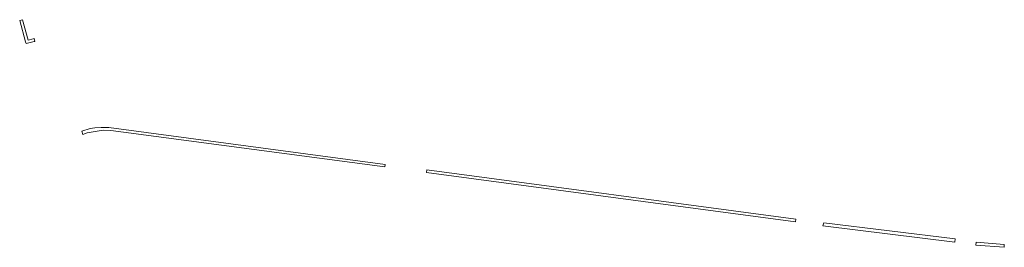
# Model space of a CAD drawing. Extents: x 211930 to 222589, y 569015 to 577578.
# Tile 13 of 95: x 212643 to 212819, y 573425 to 573466. Entities that reach past the tile are written whole.
import ezdxf

# ---------------------------------------------------------------- set-up
doc = ezdxf.new("R2010")
doc.units = 0
doc.layers.add('016 Alles planjaar 2023', color=72, linetype='Continuous', lineweight=20, true_color=0x1e90ff)

msp = doc.modelspace()

# ---------------------------------------------------------------- hatches: boundary and pattern name
at = {"layer": '016 Alles planjaar 2023', "true_color": 0x1e90ff}
h = msp.add_hatch(dxfattribs=at)
h.set_pattern_fill('DQ_CLEAR', color=72, style=0)
h.set_pattern_definition([])
h.paths.add_polyline_path([(212645.43, 573461.62), (212645.54, 573461.65), (212645.42, 573462.14), (212645.28, 573462.1), (212644.35, 573461.87), (212643.33, 573465.52), (212642.84, 573465.39), (212643.91, 573461.56), (212644, 573461.26), (212645.43, 573461.62)])
h = msp.add_hatch(dxfattribs=at)
h.set_pattern_fill('DQ_CLEAR', color=72, style=0)
h.set_pattern_definition([])
h.paths.add_polyline_path([(212658.79, 573446.24), (212657.4, 573446.23), (212656.32, 573446.2), (212655.48, 573446.03), (212653.94, 573445.6), (212654.14, 573445), (212654.91, 573445.26), (212656.35, 573445.52), (212657.78, 573445.78), (212659.14, 573445.73), (212661.4, 573445.43), (212708.19, 573439.19), (212708.25, 573439.64), (212658.79, 573446.24)])
h = msp.add_hatch(dxfattribs=at)
h.set_pattern_fill('DQ_CLEAR', color=72, style=0)
h.set_pattern_definition([])
h.paths.add_polyline_path([(212781.73, 573429.83), (212715.69, 573438.65), (212715.62, 573438.19), (212754.4, 573433.02), (212781.67, 573429.38), (212781.73, 573429.83)])
h = msp.add_hatch(dxfattribs=at)
h.set_pattern_fill('DQ_CLEAR', color=72, style=0)
h.set_pattern_definition([])
h.paths.add_polyline_path([(212810.19, 573425.7), (212810.27, 573426.31), (212786.76, 573429.16), (212786.55, 573428.64), (212810.19, 573425.7)])
h = msp.add_hatch(dxfattribs=at)
h.set_pattern_fill('DQ_CLEAR', color=72, style=0)
h.set_pattern_definition([])
h.paths.add_polyline_path([(212819.01, 573424.81), (212819.05, 573425.31), (212814.02, 573425.71), (212813.98, 573425.21), (212819.01, 573424.81)])

# ---------------------------------------------------------------- linework, layer by layer
at = {"layer": '016 Alles planjaar 2023', "color": 14, "true_color": 0x004000}
for points in [[(212645.43, 573461.62), (212645.54, 573461.65), (212645.42, 573462.14), (212645.28, 573462.1), (212644.35, 573461.87), (212643.33, 573465.52), (212642.84, 573465.39), (212643.91, 573461.56), (212644, 573461.26), (212645.43, 573461.62)], [(212658.79, 573446.24), (212657.4, 573446.23), (212656.32, 573446.2), (212655.48, 573446.03), (212653.94, 573445.6), (212654.14, 573445), (212654.91, 573445.26), (212656.35, 573445.52), (212657.78, 573445.78), (212659.14, 573445.73), (212661.4, 573445.43), (212708.19, 573439.19), (212708.25, 573439.64), (212658.79, 573446.24)], [(212781.73, 573429.83), (212715.69, 573438.65), (212715.62, 573438.19), (212754.4, 573433.02), (212781.67, 573429.38), (212781.73, 573429.83)], [(212810.19, 573425.7), (212810.27, 573426.31), (212786.76, 573429.16), (212786.55, 573428.64), (212810.19, 573425.7)], [(212819.01, 573424.81), (212819.05, 573425.31), (212814.02, 573425.71), (212813.98, 573425.21), (212819.01, 573424.81)]]:
    msp.add_lwpolyline(points, close=True, dxfattribs=at)

doc.saveas('drawing.dxf')
